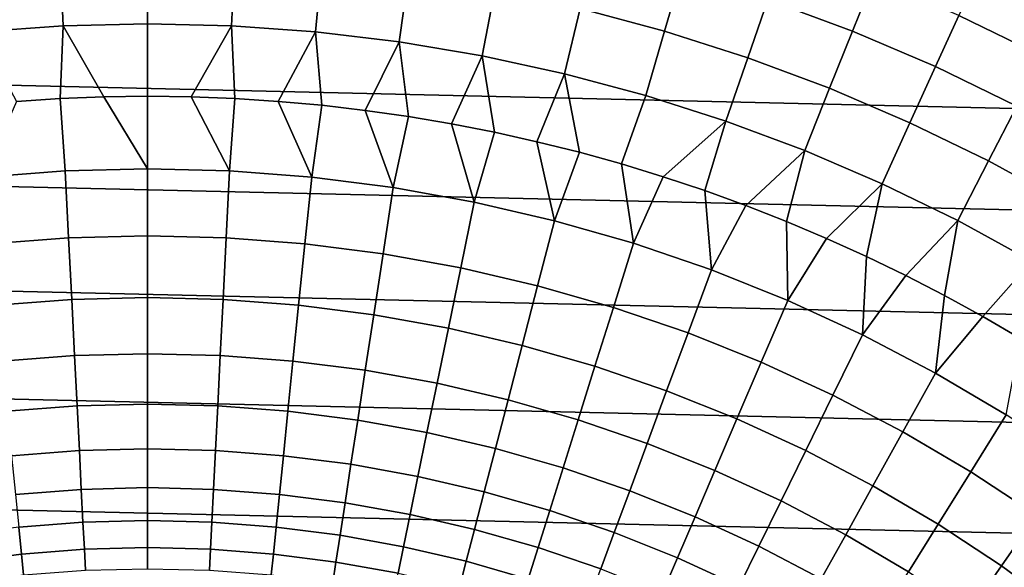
# Model space of a CAD drawing. Header units: metres. Extents: x -28 to 70, y -212 to 28.
# Tile 157 of 239: x -1.28 to 8.59, y 12.28 to 17.77. Entities that reach past the tile are written whole.
import ezdxf

# ---------------------------------------------------------------- set-up
doc = ezdxf.new("R2010")
doc.units = ezdxf.units.M
doc.layers.add('solid_10_261_102_XXX', color=7, linetype='CONTINUOUS')

msp = doc.modelspace()

# ---------------------------------------------------------------- linework, layer by layer
at = {"layer": 'solid_10_261_102_XXX'}
for points in [[(-20.322767, 18.526602, -5), (21.156691, 17.568279, -5), (21.94552, 16.572386, -5), (-21.156691, 17.568279, -5)], [(-20.322767, 18.526602, -5), (20.322767, 18.526602, -5), (21.156691, 17.568279, -5)], [(5.357327, 18.245382, 157.914993), (4.483109, 18.479628, 157.914993), (4.337517, 17.87949, 159.312195), (5.183345, 17.652851, 159.312195)], [(7.276141, 18.174921, 156.494385), (6.403102, 18.500547, 156.494385), (6.21941, 17.969805, 157.914993), (7.067403, 17.653519, 157.914993)], [(-0.875417, 18.377266, 159.312195), (-1.748851, 18.314796, 159.312195), (-1.684927, 17.645353, 160.683807), (-0.843419, 17.70554, 160.683807)], [(0, 18.398104, 159.312195), (-0.875417, 18.377266, 159.312195), (-0.843419, 17.70554, 160.683807), (0, 17.725616, 160.683807)], [(0.875417, 18.377266, 159.312195), (0, 18.398104, 159.312195), (0, 17.725616, 160.683807), (0.843419, 17.70554, 160.683807)], [(1.748851, 18.314796, 159.312195), (0.875417, 18.377266, 159.312195), (0.843419, 17.70554, 160.683807), (1.684927, 17.645353, 160.683807)], [(2.618323, 18.210838, 159.312195), (1.748851, 18.314796, 159.312195), (1.684927, 17.645353, 160.683807), (2.522618, 17.545197, 160.683807)], [(9.202158, 17.849697, 155.052612), (8.342413, 18.267336, 155.052612), (8.132697, 17.808123, 156.494385), (8.97083, 17.400982, 156.494385)], [(3.481864, 18.065626, 159.312195), (2.618323, 18.210838, 159.312195), (2.522618, 17.545197, 160.683807), (3.354595, 17.405293, 160.683807)], [(6.21941, 17.969805, 157.914993), (5.357327, 18.245382, 157.914993), (5.183345, 17.652851, 159.312195), (6.01743, 17.386223, 159.312195)], [(8.132697, 17.808123, 156.494385), (7.276141, 18.174921, 156.494385), (7.067403, 17.653519, 157.914993), (7.899386, 17.297243, 157.914993)], [(4.337517, 17.87949, 159.312195), (3.481864, 18.065626, 159.312195), (3.354595, 17.405293, 160.683807), (4.178973, 17.22596, 160.683807)], [(7.067403, 17.653519, 157.914993), (6.21941, 17.969805, 157.914993), (6.01743, 17.386223, 159.312195), (6.837884, 17.08021, 159.312195)], [(5.183345, 17.652851, 159.312195), (4.337517, 17.87949, 159.312195), (4.178973, 17.22596, 160.683807), (4.993884, 17.007605, 160.683807)], [(8.97083, 17.400982, 156.494385), (8.132697, 17.808123, 156.494385), (7.899386, 17.297243, 157.914993), (8.713475, 16.901783, 157.914993)], [(-0.843419, 17.70554, 160.683807), (-1.684927, 17.645353, 160.683807), (-1.311983, 16.949299, 162.026337), (-0.875139, 16.977459, 162.026337)], [(-0.843419, 17.70554, 160.683807), (-0.875139, 16.977459, 162.026337), (-0.437715, 16.994364, 162.026337)], [(0, 17.725616, 160.683807), (-0.843419, 17.70554, 160.683807), (-0.437715, 16.994364, 162.026337), (0, 17, 162.026337)], [(0.843419, 17.70554, 160.683807), (0, 17.725616, 160.683807), (0, 17, 162.026337), (0.437715, 16.994364, 162.026337)], [(0.843419, 17.70554, 160.683807), (0.437715, 16.994364, 162.026337), (0.875139, 16.977459, 162.026337)], [(1.684927, 17.645353, 160.683807), (0.843419, 17.70554, 160.683807), (0.875139, 16.977459, 162.026337), (1.311983, 16.949299, 162.026337)], [(-21.156691, 17.568279, -5), (21.94552, 16.572386, -5), (22.687424, 15.541261, -5), (-21.94552, 16.572386, -5)], [(1.684927, 17.645353, 160.683807), (1.311983, 16.949299, 162.026337), (1.747957, 16.909899, 162.026337)], [(2.522618, 17.545197, 160.683807), (1.684927, 17.645353, 160.683807), (1.747957, 16.909899, 162.026337), (2.182772, 16.859285, 162.026337)], [(6.01743, 17.386223, 159.312195), (5.183345, 17.652851, 159.312195), (4.993884, 17.007605, 160.683807), (5.797482, 16.750723, 160.683807)], [(7.899386, 17.297243, 157.914993), (7.067403, 17.653519, 157.914993), (6.837884, 17.08021, 159.312195), (7.642848, 16.735504, 159.312195)], [(2.522618, 17.545197, 160.683807), (2.182772, 16.859285, 162.026337), (2.61614, 16.797495, 162.026337)], [(3.354595, 17.405293, 160.683807), (2.522618, 17.545197, 160.683807), (2.61614, 16.797495, 162.026337), (3.047773, 16.724566, 162.026337)], [(3.354595, 17.405293, 160.683807), (3.047773, 16.724566, 162.026337), (3.477385, 16.640547, 162.026337)], [(4.178973, 17.22596, 160.683807), (3.354595, 17.405293, 160.683807), (3.477385, 16.640547, 162.026337), (3.904692, 16.545494, 162.026337)], [(6.837884, 17.08021, 159.312195), (6.01743, 17.386223, 159.312195), (5.797482, 16.750723, 160.683807), (6.587946, 16.455894, 160.683807)], [(8.713475, 16.901783, 157.914993), (7.899386, 17.297243, 157.914993), (7.642848, 16.735504, 159.312195), (8.430499, 16.352886, 159.312195)], [(4.178973, 17.22596, 160.683807), (3.904692, 16.545494, 162.026337), (4.329409, 16.439472, 162.026337)], [(4.993884, 17.007605, 160.683807), (4.178973, 17.22596, 160.683807), (4.329409, 16.439472, 162.026337), (4.751256, 16.322548, 162.026337)], [(7.642848, 16.735504, 159.312195), (6.837884, 17.08021, 159.312195), (6.587946, 16.455894, 160.683807), (7.363487, 16.123789, 160.683807)], [(-0.875139, 16.977459, 162.026337), (-1.311983, 16.949299, 162.026337), (-1.646452, 16.190884, 163.368866), (-0.824284, 16.253494, 163.368866)], [(-0.875139, 16.977459, 162.026337), (-0.824284, 16.253494, 163.368866), (0, 16.274384, 163.368866), (-0.437715, 16.994364, 162.026337)], [(0, 17, 162.026337), (-0.437715, 16.994364, 162.026337), (0, 16.274384, 163.368866)], [(0.437715, 16.994364, 162.026337), (0, 17, 162.026337), (0, 16.274384, 163.368866), (0.824284, 16.253494, 163.368866)], [(0.875139, 16.977459, 162.026337), (0.437715, 16.994364, 162.026337), (0.824284, 16.253494, 163.368866)], [(1.311983, 16.949299, 162.026337), (0.875139, 16.977459, 162.026337), (0.824284, 16.253494, 163.368866), (1.646452, 16.190884, 163.368866)], [(5.797482, 16.750723, 160.683807), (4.993884, 17.007605, 160.683807), (4.751256, 16.322548, 162.026337), (5.169952, 16.194801, 162.026337)], [(1.747957, 16.909899, 162.026337), (1.311983, 16.949299, 162.026337), (1.646452, 16.190884, 163.368866)], [(2.182772, 16.859285, 162.026337), (1.747957, 16.909899, 162.026337), (1.646452, 16.190884, 163.368866), (2.464394, 16.086712, 163.368866)], [(9.507825, 16.468035, 157.914993), (8.713475, 16.901783, 157.914993), (8.430499, 16.352886, 159.312195), (9.199052, 15.933226, 159.312195)], [(2.61614, 16.797495, 162.026337), (2.182772, 16.859285, 162.026337), (2.464394, 16.086712, 163.368866)], [(3.047773, 16.724566, 162.026337), (2.61614, 16.797495, 162.026337), (2.464394, 16.086712, 163.368866), (3.276009, 15.941245, 163.368866)], [(3.477385, 16.640547, 162.026337), (3.047773, 16.724566, 162.026337), (3.276009, 15.941245, 163.368866)], [(5.797482, 16.750723, 160.683807), (5.169952, 16.194801, 162.026337), (5.58522, 16.056316, 162.026337)], [(6.587946, 16.455894, 160.683807), (5.797482, 16.750723, 160.683807), (5.58522, 16.056316, 162.026337), (5.996786, 15.907186, 162.026337)], [(8.430499, 16.352886, 159.312195), (7.642848, 16.735504, 159.312195), (7.363487, 16.123789, 160.683807), (8.122348, 15.755157, 160.683807)], [(3.904692, 16.545494, 162.026337), (3.477385, 16.640547, 162.026337), (3.276009, 15.941245, 163.368866), (4.079215, 15.754858, 163.368866)], [(-21.94552, 16.572386, -5), (22.687424, 15.541261, -5), (23.381018, 14.476808, -5), (-22.687424, 15.541261, -5)], [(4.329409, 16.439472, 162.026337), (3.904692, 16.545494, 162.026337), (4.079215, 15.754858, 163.368866)], [(4.751256, 16.322548, 162.026337), (4.329409, 16.439472, 162.026337), (4.079215, 15.754858, 163.368866), (4.87195, 15.528028, 163.368866)], [(6.587946, 16.455894, 160.683807), (5.996786, 15.907186, 162.026337), (6.404374, 15.747507, 162.026337)], [(7.363487, 16.123789, 160.683807), (6.587946, 16.455894, 160.683807), (6.404374, 15.747507, 162.026337), (6.807716, 15.577388, 162.026337)], [(5.169952, 16.194801, 162.026337), (4.751256, 16.322548, 162.026337), (4.87195, 15.528028, 163.368866)], [(9.199052, 15.933226, 159.312195), (8.430499, 16.352886, 159.312195), (8.122348, 15.755157, 160.683807), (8.862808, 15.350835, 160.683807)], [(-0.824284, 16.253494, 163.368866), (-1.646452, 16.190884, 163.368866), (-1.578418, 15.521848, 164.740463), (-0.790223, 15.581871, 164.740463)], [(0, 16.274384, 163.368866), (-0.824284, 16.253494, 163.368866), (-0.790223, 15.581871, 164.740463), (0, 15.601896, 164.740463)], [(0.824284, 16.253494, 163.368866), (0, 16.274384, 163.368866), (0, 15.601896, 164.740463), (0.790223, 15.581871, 164.740463)], [(1.646452, 16.190884, 163.368866), (0.824284, 16.253494, 163.368866), (0.790223, 15.581871, 164.740463), (1.578418, 15.521848, 164.740463)], [(2.464394, 16.086712, 163.368866), (1.646452, 16.190884, 163.368866), (1.578418, 15.521848, 164.740463), (2.362561, 15.42198, 164.740463)], [(5.58522, 16.056316, 162.026337), (5.169952, 16.194801, 162.026337), (4.87195, 15.528028, 163.368866), (5.652179, 15.261337, 163.368866)], [(3.276009, 15.941245, 163.368866), (2.464394, 16.086712, 163.368866), (2.362561, 15.42198, 164.740463), (3.140639, 15.282524, 164.740463)], [(7.363487, 16.123789, 160.683807), (6.807716, 15.577388, 162.026337), (7.206545, 15.396938, 162.026337)], [(8.122348, 15.755157, 160.683807), (7.363487, 16.123789, 160.683807), (7.206545, 15.396938, 162.026337), (7.600595, 15.206281, 162.026337)], [(5.996786, 15.907186, 162.026337), (5.58522, 16.056316, 162.026337), (5.652179, 15.261337, 163.368866)], [(4.079215, 15.754858, 163.368866), (3.276009, 15.941245, 163.368866), (3.140639, 15.282524, 164.740463), (3.910655, 15.103839, 164.740463)], [(6.404374, 15.747507, 162.026337), (5.996786, 15.907186, 162.026337), (5.652179, 15.261337, 163.368866), (6.417898, 14.955471, 163.368866)], [(4.87195, 15.528028, 163.368866), (4.079215, 15.754858, 163.368866), (3.910655, 15.103839, 164.740463), (4.670632, 14.886381, 164.740463)], [(6.807716, 15.577388, 162.026337), (6.404374, 15.747507, 162.026337), (6.417898, 14.955471, 163.368866)], [(8.122348, 15.755157, 160.683807), (7.600595, 15.206281, 162.026337), (7.989604, 15.00554, 162.026337)], [(8.862808, 15.350835, 160.683807), (8.122348, 15.755157, 160.683807), (7.989604, 15.00554, 162.026337), (8.373317, 14.794849, 162.026337)], [(0, 15.601896, 164.740463), (-0.790223, 15.581871, 164.740463), (-0.758945, 14.965118, 166.13768), (0, 14.98435, 166.13768)], [(0.790223, 15.581871, 164.740463), (0, 15.601896, 164.740463), (0, 14.98435, 166.13768), (0.758945, 14.965118, 166.13768)], [(-22.687424, 15.541261, -5), (23.381018, 14.476808, -5), (24.02458, 13.381686, -5), (-23.381018, 14.476808, -5)], [(-0.790223, 15.581871, 164.740463), (-1.578418, 15.521848, 164.740463), (-1.515942, 14.907471, 166.13768), (-0.758945, 14.965118, 166.13768)], [(1.578418, 15.521848, 164.740463), (0.790223, 15.581871, 164.740463), (0.758945, 14.965118, 166.13768), (1.515942, 14.907471, 166.13768)], [(2.362561, 15.42198, 164.740463), (1.578418, 15.521848, 164.740463), (1.515942, 14.907471, 166.13768), (2.269047, 14.811556, 166.13768)], [(5.652179, 15.261337, 163.368866), (4.87195, 15.528028, 163.368866), (4.670632, 14.886381, 164.740463), (5.418621, 14.630712, 164.740463)], [(7.206545, 15.396938, 162.026337), (6.807716, 15.577388, 162.026337), (6.417898, 14.955471, 163.368866), (7.167143, 14.611215, 163.368866)], [(3.140639, 15.282524, 164.740463), (2.362561, 15.42198, 164.740463), (2.269047, 14.811556, 166.13768), (3.016328, 14.67762, 166.13768)], [(7.600595, 15.206281, 162.026337), (7.206545, 15.396938, 162.026337), (7.167143, 14.611215, 163.368866)], [(8.862808, 15.350835, 160.683807), (8.373317, 14.794849, 162.026337), (8.751477, 14.574348, 162.026337)], [(3.910655, 15.103839, 164.740463), (3.140639, 15.282524, 164.740463), (3.016328, 14.67762, 166.13768), (3.755865, 14.506007, 166.13768)], [(6.417898, 14.955471, 163.368866), (5.652179, 15.261337, 163.368866), (5.418621, 14.630712, 164.740463), (6.152699, 14.337484, 164.740463)], [(7.989604, 15.00554, 162.026337), (7.600595, 15.206281, 162.026337), (7.167143, 14.611215, 163.368866), (7.89799, 14.229451, 163.368866)], [(4.670632, 14.886381, 164.740463), (3.910655, 15.103839, 164.740463), (3.755865, 14.506007, 166.13768), (4.485762, 14.297157, 166.13768)], [(8.373317, 14.794849, 162.026337), (7.989604, 15.00554, 162.026337), (7.89799, 14.229451, 163.368866)], [(-0.758945, 14.965118, 166.13768), (-1.515942, 14.907471, 166.13768), (-1.459122, 14.34872, 167.558289), (-0.730499, 14.404206, 167.558289)], [(0, 14.98435, 166.13768), (-0.758945, 14.965118, 166.13768), (-0.730499, 14.404206, 167.558289), (0, 14.422718, 167.558289)], [(0.758945, 14.965118, 166.13768), (0, 14.98435, 166.13768), (0, 14.422718, 167.558289), (0.730499, 14.404206, 167.558289)], [(1.515942, 14.907471, 166.13768), (0.758945, 14.965118, 166.13768), (0.730499, 14.404206, 167.558289), (1.459122, 14.34872, 167.558289)], [(2.269047, 14.811556, 166.13768), (1.515942, 14.907471, 166.13768), (1.459122, 14.34872, 167.558289), (2.184, 14.2564, 167.558289)], [(7.167143, 14.611215, 163.368866), (6.417898, 14.955471, 163.368866), (6.152699, 14.337484, 164.740463), (6.870984, 14.007453, 164.740463)], [(3.016328, 14.67762, 166.13768), (2.269047, 14.811556, 166.13768), (2.184, 14.2564, 167.558289), (2.903272, 14.127484, 167.558289)], [(5.418621, 14.630712, 164.740463), (4.670632, 14.886381, 164.740463), (4.485762, 14.297157, 166.13768), (5.204144, 14.051606, 166.13768)], [(8.751477, 14.574348, 162.026337), (8.373317, 14.794849, 162.026337), (7.89799, 14.229451, 163.368866), (8.608562, 13.811162, 163.368866)], [(3.755865, 14.506007, 166.13768), (3.016328, 14.67762, 166.13768), (2.903272, 14.127484, 167.558289), (3.615091, 13.962303, 167.558289)], [(6.152699, 14.337484, 164.740463), (5.418621, 14.630712, 164.740463), (5.204144, 14.051606, 166.13768), (5.909166, 13.769986, 166.13768)], [(7.89799, 14.229451, 163.368866), (7.167143, 14.611215, 163.368866), (6.870984, 14.007453, 164.740463), (7.571631, 13.641465, 164.740463)], [(-23.381018, 14.476808, -5), (24.02458, 13.381686, -5), (24.617012, 12.257764, -5), (-24.02458, 13.381686, -5)], [(0, 14.422718, 167.558289), (-0.730499, 14.404206, 167.558289), (-0.704929, 13.90002, 169.000046), (0, 13.917884, 169.000046)], [(0.730499, 14.404206, 167.558289), (0, 14.422718, 167.558289), (0, 13.917884, 169.000046), (0.704929, 13.90002, 169.000046)], [(4.485762, 14.297157, 166.13768), (3.755865, 14.506007, 166.13768), (3.615091, 13.962303, 167.558289), (4.31763, 13.761282, 167.558289)], [(-0.730499, 14.404206, 167.558289), (-1.459122, 14.34872, 167.558289), (-1.408049, 13.846476, 169.000046), (-0.704929, 13.90002, 169.000046)], [(1.459122, 14.34872, 167.558289), (0.730499, 14.404206, 167.558289), (0.704929, 13.90002, 169.000046), (1.408049, 13.846476, 169.000046)], [(2.184, 14.2564, 167.558289), (1.459122, 14.34872, 167.558289), (1.408049, 13.846476, 169.000046), (2.107554, 13.757387, 169.000046)], [(6.870984, 14.007453, 164.740463), (6.152699, 14.337484, 164.740463), (5.909166, 13.769986, 166.13768), (6.59902, 13.453018, 166.13768)], [(2.903272, 14.127484, 167.558289), (2.184, 14.2564, 167.558289), (2.107554, 13.757387, 169.000046), (2.801649, 13.632983, 169.000046)], [(5.204144, 14.051606, 166.13768), (4.485762, 14.297157, 166.13768), (4.31763, 13.761282, 167.558289), (5.009086, 13.524935, 167.558289)], [(8.608562, 13.811162, 163.368866), (7.89799, 14.229451, 163.368866), (7.571631, 13.641465, 164.740463), (8.252842, 13.240459, 164.740463)], [(3.615091, 13.962303, 167.558289), (2.903272, 14.127484, 167.558289), (2.801649, 13.632983, 169.000046), (3.488553, 13.473584, 169.000046)], [(5.909166, 13.769986, 166.13768), (5.204144, 14.051606, 166.13768), (5.009086, 13.524935, 167.558289), (5.687684, 13.25387, 167.558289)], [(0, 13.917884, 169.000046), (-0.704929, 13.90002, 169.000046), (-0.682277, 13.453352, 170.460709), (0, 13.470641, 170.460709)], [(0.704929, 13.90002, 169.000046), (0, 13.917884, 169.000046), (0, 13.470641, 170.460709), (0.682277, 13.453352, 170.460709)], [(4.31763, 13.761282, 167.558289), (3.615091, 13.962303, 167.558289), (3.488553, 13.473584, 169.000046), (4.166501, 13.279599, 169.000046)], [(7.571631, 13.641465, 164.740463), (6.870984, 14.007453, 164.740463), (6.59902, 13.453018, 166.13768), (7.271935, 13.101516, 166.13768)], [(-0.704929, 13.90002, 169.000046), (-1.408049, 13.846476, 169.000046), (-1.362802, 13.401527, 170.460709), (-0.682277, 13.453352, 170.460709)], [(1.408049, 13.846476, 169.000046), (0.704929, 13.90002, 169.000046), (0.682277, 13.453352, 170.460709), (1.362802, 13.401527, 170.460709)], [(2.107554, 13.757387, 169.000046), (1.408049, 13.846476, 169.000046), (1.362802, 13.401527, 170.460709), (2.039829, 13.315302, 170.460709)], [(2.801649, 13.632983, 169.000046), (2.107554, 13.757387, 169.000046), (2.039829, 13.315302, 170.460709), (2.71162, 13.194897, 170.460709)], [(5.009086, 13.524935, 167.558289), (4.31763, 13.761282, 167.558289), (4.166501, 13.279599, 169.000046), (4.833754, 13.051525, 169.000046)], [(6.59902, 13.453018, 166.13768), (5.909166, 13.769986, 166.13768), (5.687684, 13.25387, 167.558289), (6.351681, 12.948782, 167.558289)], [(9.297038, 13.357418, 163.368866), (8.608562, 13.811162, 163.368866), (8.252842, 13.240459, 164.740463), (8.912868, 12.805466, 164.740463)], [(3.488553, 13.473584, 169.000046), (2.801649, 13.632983, 169.000046), (2.71162, 13.194897, 170.460709), (3.37645, 13.04062, 170.460709)], [(8.252842, 13.240459, 164.740463), (7.571631, 13.641465, 164.740463), (7.271935, 13.101516, 166.13768), (7.926182, 12.716383, 166.13768)], [(5.687684, 13.25387, 167.558289), (5.009086, 13.524935, 167.558289), (4.833754, 13.051525, 169.000046), (5.488599, 12.789948, 169.000046)], [(-0.682277, 13.453352, 170.460709), (-1.362802, 13.401527, 170.460709), (-1.323453, 13.014578, 171.937958), (-0.662577, 13.064905, 171.937958)], [(0, 13.470641, 170.460709), (-0.682277, 13.453352, 170.460709), (-0.662577, 13.064905, 171.937958), (0, 13.081696, 171.937958)], [(0.682277, 13.453352, 170.460709), (0, 13.470641, 170.460709), (0, 13.081696, 171.937958), (0.662577, 13.064905, 171.937958)], [(1.362802, 13.401527, 170.460709), (0.682277, 13.453352, 170.460709), (0.662577, 13.064905, 171.937958), (1.323453, 13.014578, 171.937958)], [(4.166501, 13.279599, 169.000046), (3.488553, 13.473584, 169.000046), (3.37645, 13.04062, 170.460709), (4.032613, 12.852868, 170.460709)], [(7.271935, 13.101516, 166.13768), (6.59902, 13.453018, 166.13768), (6.351681, 12.948782, 167.558289), (6.999373, 12.610455, 167.558289)], [(-24.02458, 13.381686, -5), (24.617012, 12.257764, -5), (25.156792, 11.107911, -5), (-24.617012, 12.257764, -5)], [(2.039829, 13.315302, 170.460709), (1.362802, 13.401527, 170.460709), (1.323453, 13.014578, 171.937958), (1.980932, 12.930841, 171.937958)], [(2.71162, 13.194897, 170.460709), (2.039829, 13.315302, 170.460709), (1.980932, 12.930841, 171.937958), (2.633326, 12.813912, 171.937958)], [(4.833754, 13.051525, 169.000046), (4.166501, 13.279599, 169.000046), (4.032613, 12.852868, 170.460709), (4.678424, 12.632123, 170.460709)], [(6.351681, 12.948782, 167.558289), (5.687684, 13.25387, 167.558289), (5.488599, 12.789948, 169.000046), (6.129354, 12.495539, 169.000046)], [(8.912868, 12.805466, 164.740463), (8.252842, 13.240459, 164.740463), (7.926182, 12.716383, 166.13768), (8.560083, 12.298607, 166.13768)], [(3.37645, 13.04062, 170.460709), (2.71162, 13.194897, 170.460709), (2.633326, 12.813912, 171.937958), (3.27896, 12.66409, 171.937958)], [(-0.662577, 13.064905, 171.937958), (-1.323453, 13.014578, 171.937958), (-1.290064, 12.686234, 173.429489), (-0.645861, 12.735292, 173.429489)], [(0, 13.081696, 171.937958), (-0.662577, 13.064905, 171.937958), (-0.645861, 12.735292, 173.429489), (0, 12.751658, 173.429489)], [(0.662577, 13.064905, 171.937958), (0, 13.081696, 171.937958), (0, 12.751658, 173.429489), (0.645861, 12.735292, 173.429489)], [(1.323453, 13.014578, 171.937958), (0.662577, 13.064905, 171.937958), (0.645861, 12.735292, 173.429489), (1.290064, 12.686234, 173.429489)], [(4.032613, 12.852868, 170.460709), (3.37645, 13.04062, 170.460709), (3.27896, 12.66409, 171.937958), (3.916177, 12.481759, 171.937958)], [(5.488599, 12.789948, 169.000046), (4.833754, 13.051525, 169.000046), (4.678424, 12.632123, 170.460709), (5.312226, 12.378951, 170.460709)], [(7.926182, 12.716383, 166.13768), (7.271935, 13.101516, 166.13768), (6.999373, 12.610455, 167.558289), (7.629099, 12.239757, 167.558289)], [(1.980932, 12.930841, 171.937958), (1.323453, 13.014578, 171.937958), (1.290064, 12.686234, 173.429489), (1.930955, 12.60461, 173.429489)], [(2.633326, 12.813912, 171.937958), (1.980932, 12.930841, 171.937958), (1.930955, 12.60461, 173.429489), (2.56689, 12.490631, 173.429489)], [(6.999373, 12.610455, 167.558289), (6.351681, 12.948782, 167.558289), (6.129354, 12.495539, 169.000046), (6.754376, 12.169054, 169.000046)], [(4.678424, 12.632123, 170.460709), (4.032613, 12.852868, 170.460709), (3.916177, 12.481759, 171.937958), (4.543342, 12.267388, 171.937958)], [(-0.645861, 12.735292, 173.429489), (-1.290064, 12.686234, 173.429489), (-1.262687, 12.417014, 174.932922), (-0.632155, 12.465031, 174.932922)], [(0, 12.751658, 173.429489), (-0.645861, 12.735292, 173.429489), (-0.632155, 12.465031, 174.932922), (0, 12.48105, 174.932922)], [(0.645861, 12.735292, 173.429489), (0, 12.751658, 173.429489), (0, 12.48105, 174.932922), (0.632155, 12.465031, 174.932922)], [(1.290064, 12.686234, 173.429489), (0.645861, 12.735292, 173.429489), (0.632155, 12.465031, 174.932922), (1.262687, 12.417014, 174.932922)], [(3.27896, 12.66409, 171.937958), (2.633326, 12.813912, 171.937958), (2.56689, 12.490631, 173.429489), (3.196236, 12.344589, 173.429489)], [(6.129354, 12.495539, 169.000046), (5.488599, 12.789948, 169.000046), (5.312226, 12.378951, 170.460709), (5.932392, 12.094003, 170.460709)], [(9.550014, 12.337601, 164.740463), (8.912868, 12.805466, 164.740463), (8.560083, 12.298607, 166.13768), (9.17201, 11.84926, 166.13768)], [(-1.290064, 12.686234, 173.429489), (-1.930955, 12.60461, 173.429489), (-1.889978, 12.337123, 174.932922), (-1.262687, 12.417014, 174.932922)], [(1.930955, 12.60461, 173.429489), (1.290064, 12.686234, 173.429489), (1.262687, 12.417014, 174.932922), (1.889978, 12.337123, 174.932922)], [(3.916177, 12.481759, 171.937958), (3.27896, 12.66409, 171.937958), (3.196236, 12.344589, 173.429489), (3.817376, 12.166858, 173.429489)], [(5.312226, 12.378951, 170.460709), (4.678424, 12.632123, 170.460709), (4.543342, 12.267388, 171.937958), (5.158843, 12.021526, 171.937958)], [(8.560083, 12.298607, 166.13768), (7.926182, 12.716383, 166.13768), (7.629099, 12.239757, 167.558289), (8.239241, 11.83764, 167.558289)], [(2.56689, 12.490631, 173.429489), (1.930955, 12.60461, 173.429489), (1.889978, 12.337123, 174.932922), (2.512417, 12.225562, 174.932922)], [(7.629099, 12.239757, 167.558289), (6.999373, 12.610455, 167.558289), (6.754376, 12.169054, 169.000046), (7.36206, 11.811332, 169.000046)], [(-0.632155, 12.465031, 174.932922), (-1.262687, 12.417014, 174.932922), (-1.241365, 12.207341, 176.445908), (-0.62148, 12.254547, 176.445908)], [(0, 12.48105, 174.932922), (-0.632155, 12.465031, 174.932922), (-0.62148, 12.254547, 176.445908), (0, 12.270296, 176.445908)], [(0.632155, 12.465031, 174.932922), (0, 12.48105, 174.932922), (0, 12.270296, 176.445908), (0.62148, 12.254547, 176.445908)], [(1.262687, 12.417014, 174.932922), (0.632155, 12.465031, 174.932922), (0.62148, 12.254547, 176.445908), (1.241365, 12.207341, 176.445908)], [(3.196236, 12.344589, 173.429489), (2.56689, 12.490631, 173.429489), (2.512417, 12.225562, 174.932922), (3.128407, 12.082619, 174.932922)], [(4.543342, 12.267388, 171.937958), (3.916177, 12.481759, 171.937958), (3.817376, 12.166858, 173.429489), (4.428718, 11.957895, 173.429489)], [(6.754376, 12.169054, 169.000046), (6.129354, 12.495539, 169.000046), (5.932392, 12.094003, 170.460709), (6.537329, 11.778009, 170.460709)], [(-1.262687, 12.417014, 174.932922), (-1.889978, 12.337123, 174.932922), (-1.858064, 12.128799, 176.445908), (-1.241365, 12.207341, 176.445908)], [(1.889978, 12.337123, 174.932922), (1.262687, 12.417014, 174.932922), (1.241365, 12.207341, 176.445908), (1.858064, 12.128799, 176.445908)], [(2.512417, 12.225562, 174.932922), (1.889978, 12.337123, 174.932922), (1.858064, 12.128799, 176.445908), (2.469992, 12.019122, 176.445908)], [(3.817376, 12.166858, 173.429489), (3.196236, 12.344589, 173.429489), (3.128407, 12.082619, 174.932922), (3.736366, 11.90866, 174.932922)], [(5.932392, 12.094003, 170.460709), (5.312226, 12.378951, 170.460709), (5.158843, 12.021526, 171.937958), (5.761102, 11.744805, 171.937958)], [(9.17201, 11.84926, 166.13768), (8.560083, 12.298607, 166.13768), (8.239241, 11.83764, 167.558289), (8.828232, 11.405135, 167.558289)]]:
    msp.add_3dface(points, dxfattribs=at)

doc.saveas('drawing.dxf')
